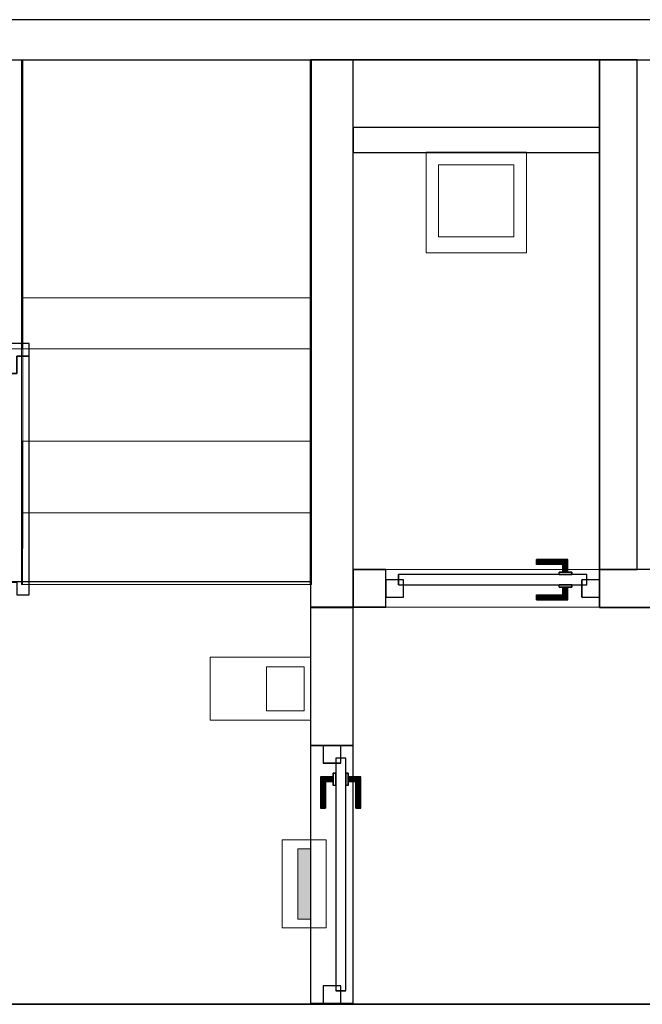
# Model space of a CAD drawing. Header units: metres. Extents: x 397.7 to 427.5, y 12.7 to 28.4.
# Tile 124 of 144: x 414.6 to 417.1, y 24.3 to 28.2. Entities that reach past the tile are written whole.
import ezdxf

# ---------------------------------------------------------------- set-up
doc = ezdxf.new("R2010")
doc.units = ezdxf.units.M
doc.layers.add('01_CARPINTERIA', color=5, linetype='Continuous', lineweight=25, true_color=0x0000ff)
doc.layers.add('01_SUELOS', color=7, linetype='Continuous', lineweight=25, true_color=0x007f00)
for name, color, linetype, lineweight in [('02_MOBILIARIO', 7, 'Continuous', 18), ('A-DETL-____-MBND', 7, 'Continuous', 18), ('A-DETL-GENF-OTLN', 7, 'Continuous', 18), ('A-GENM-____-OTLN', 7, 'Continuous', 18), ('A-WALL-____-MCUT', 7, 'Continuous', 25), ('A-WALL-____-OTLN', 7, 'Continuous', 25), ('S-STRS-____-MCUT', 7, 'Continuous', 18), ('S-STRS-____-OTLN', 7, 'Continuous', 18)]:
    doc.layers.add(name, color=color, linetype=linetype, lineweight=lineweight)

# ---------------------------------------------------------------- blocks, each defined once
blk = doc.blocks.new('Family - Escala P2-152907-06_TEL_P3')
at = {"layer": 'S-STRS-____-OTLN', "color": 253, "true_color": 0xaaaaaa}
for p, q in [((3.7989, 2.0879), (0.9489, 2.0879)), ((3.7989, 2.0879), (0.9489, 2.0879)), ((3.799, 2.0879), (3.514, 2.0879)), ((3.514, 2.0879), (3.799, 2.0879)), ((3.799, 2.0879), (3.514, 2.0879)), ((3.799, 2.0879), (3.514, 2.0879)), ((3.799, 2.0879), (3.7989, 2.0879)), ((3.7989, 2.0879), (3.799, 2.0879)), ((3.7989, 2.0879), (3.7989, 0.9379)), ((3.7989, 0.9379), (3.7989, 2.0879)), ((4.9492, 2.0879), (3.799, 2.0879)), ((3.799, 2.0879), (4.9492, 2.0879)), ((3.799, 2.0879), (3.799, 0.9379)), ((3.799, 0.9379), (3.799, 2.0879)), ((3.799, 0.9379), (3.799, 2.0879)), ((3.799, 2.0879), (3.799, 0.9379)), ((4.9492, 2.0879), (3.799, 2.0879)), ((3.799, 2.0879), (4.9492, 2.0879)), ((3.799, 2.0879), (3.799, 0.9379)), ((3.799, 0.9379), (3.799, 2.0879)), ((3.799, 2.0879), (3.799, 0.9379)), ((3.799, 2.0879), (3.799, 0.9379)), ((3.799, 2.0879), (3.799, 0.9379)), ((3.799, 2.0879), (3.799, 0.9379)), ((4.949, 0.9378), (4.9492, 2.0879)), ((4.9492, 2.0879), (4.949, 0.9378)), ((4.949, 0.9378), (4.9492, 2.0879)), ((4.9492, 2.0879), (4.949, 0.9378)), ((3.7991, 1.1403), (3.7989, 0.0002)), ((3.799, 0.9379), (3.7991, 1.1403)), ((3.7991, 1.1403), (4.9491, 1.1401)), ((4.9489, 0), (4.9491, 1.1401)), ((4.9491, 1.1401), (4.949, 0.9378)), ((3.7989, 0.9379), (0.9489, 0.9379)), ((3.7989, 0.9379), (0.9489, 0.9379)), ((3.514, 0.9379), (3.799, 0.9379)), ((3.799, 0.9379), (3.514, 0.9379)), ((3.514, 0.9379), (3.799, 0.9379)), ((3.799, 0.9379), (3.514, 0.9379)), ((3.7989, 0.9379), (3.799, 0.9379)), ((3.7989, 0.9379), (3.799, 0.9379)), ((3.799, 0.9379), (4.949, 0.9378)), ((4.949, 0.9378), (3.799, 0.9379)), ((4.949, 0.9378), (3.799, 0.9379)), ((3.799, 0.9379), (4.949, 0.9378)), ((3.799, 0.9379), (3.799, 0.5702)), ((3.799, 0.5702), (3.799, 0.9379)), ((3.799, 0.9379), (4.949, 0.9378)), ((4.949, 0.9378), (3.799, 0.9379)), ((4.949, 0.9378), (3.799, 0.9379)), ((3.799, 0.9379), (3.799, 0.5702)), ((3.799, 0.9379), (4.949, 0.9378)), ((4.949, 0.57), (4.949, 0.9378)), ((4.949, 0.9378), (4.949, 0.57)), ((4.949, 0.57), (4.949, 0.9378)), ((4.949, 0.57), (3.799, 0.5702)), ((3.799, 0.5702), (4.949, 0.57)), ((3.799, 0.5702), (3.799, 0.2852)), ((3.799, 0.2852), (3.799, 0.5702)), ((3.799, 0.5702), (4.949, 0.57)), ((4.949, 0.57), (3.799, 0.5702)), ((3.799, 0.5702), (4.949, 0.57)), ((3.799, 0.5702), (4.949, 0.57)), ((3.799, 0.2852), (3.799, 0.5702)), ((4.949, 0.285), (4.949, 0.57)), ((4.949, 0.57), (4.949, 0.285)), ((4.949, 0.57), (4.949, 0.285)), ((3.7989, 0.0002), (3.799, 0.2852)), ((3.799, 0.2852), (3.7989, 0.0002)), ((3.7989, 0.0002), (3.799, 0.2852)), ((3.799, 0.2852), (4.949, 0.285)), ((4.949, 0.285), (3.799, 0.2852)), ((3.799, 0.2852), (4.949, 0.285)), ((3.799, 0.2852), (4.949, 0.285)), ((4.949, 0.285), (3.799, 0.2852)), ((3.799, 0.2852), (4.949, 0.285)), ((4.949, 0.285), (4.9489, 0)), ((4.9489, 0), (4.949, 0.285)), ((4.949, 0.285), (4.9489, 0)), ((4.9489, 0), (3.7989, 0.0002)), ((3.7989, 0.0002), (4.9489, 0)), ((3.7989, 0.0002), (4.9489, 0)), ((4.9489, 0), (3.7989, 0.0002))]:
    blk.add_line(p, q, dxfattribs=at)
blk = doc.blocks.new('Family - Envans PB-155632-06_TEL_P3')
at = {"layer": 'A-WALL-____-MCUT', "color": 253, "true_color": 0xaaaaaa}
for p, q in [((1.0656, 0.12), (0.05, 0.12)), ((0.05, 0.12), (0.05, 0.05)), ((1.0656, 0), (1.0656, 0.12)), ((0.05, 0.05), (0, 0.05)), ((0, 0.05), (0, 0)), ((0, 0), (1.0656, 0))]:
    blk.add_line(p, q, dxfattribs=at)
at = {"layer": 'A-WALL-____-OTLN', "color": 253, "true_color": 0xaaaaaa}
for p, q in [((1.0656, 0.12), (0.05, 0.12)), ((0.05, 0.12), (0.05, 0.05)), ((1.0656, 0), (1.0656, 0.12)), ((0, 0.05), (0, 0)), ((0.05, 0.05), (0, 0.05)), ((0, 0), (1.0656, 0))]:
    blk.add_line(p, q, dxfattribs=at)
at = {"layer": 'A-WALL-____-OTLN', "color": 253, "lineweight": 18, "true_color": 0xaaaaaa}
blk.add_line((0, 0), (1.0656, 0), dxfattribs=at)
blk = doc.blocks.new('Family - Envans PB-155780-06_TEL_P3')
at = {"layer": 'A-WALL-____-MCUT', "color": 253, "true_color": 0xaaaaaa}
for p, q in [((0.88, 0.12), (0.05, 0.12)), ((0.05, 0.12), (0.05, 0.05)), ((0.88, 0.05), (0.88, 0.12)), ((0, 0.05), (0, 0)), ((0.05, 0.05), (0, 0.05)), ((0.95, 0.05), (0.88, 0.05)), ((0.95, 0), (0.95, 0.05)), ((0, 0), (0.95, 0))]:
    blk.add_line(p, q, dxfattribs=at)
at = {"layer": 'A-WALL-____-OTLN', "color": 253, "true_color": 0xaaaaaa}
for p, q in [((0.05, 0.12), (0.05, 0.05)), ((0.88, 0.12), (0.05, 0.12)), ((0.88, 0.05), (0.88, 0.12)), ((0, 0.05), (0, 0)), ((0.05, 0.05), (0, 0.05)), ((0.95, 0.05), (0.88, 0.05)), ((0.95, 0), (0.95, 0.05)), ((0, 0), (0.95, 0))]:
    blk.add_line(p, q, dxfattribs=at)
at = {"layer": 'A-WALL-____-OTLN', "color": 253, "lineweight": 18, "true_color": 0xaaaaaa}
blk.add_line((0, 0), (1, 0), dxfattribs=at)
blk = doc.blocks.new('Family - LONDR55-XX_ZZ-ARQ-CAA-M3D-Londres55-156167-06_TEL_P3')
at = {"layer": '01_CARPINTERIA', "color": 161, "true_color": 0xaaaaff}
for p, q in [((0.1263, 0.1487), (0.125, 0.15)), ((0.125, 0.15), (0.125, 0.1)), ((0.125, 0.15), (0.1263, 0.1487)), ((0.25, 0.15), (0.125, 0.15)), ((0.13, 0.145), (0.1263, 0.1487)), ((0.1263, 0.1487), (0.1263, 0.1)), ((0.1263, 0.1487), (0.1263, 0.1)), ((0.1263, 0.1487), (0.13, 0.145)), ((0.25, 0.1487), (0.1263, 0.1487)), ((0.25, 0.1487), (0.1263, 0.1487)), ((0.135, 0.14), (0.13, 0.145)), ((0.13, 0.145), (0.13, 0.1)), ((0.13, 0.145), (0.13, 0.1)), ((0.13, 0.145), (0.135, 0.14)), ((0.25, 0.145), (0.13, 0.145)), ((0.25, 0.145), (0.13, 0.145)), ((0.135, 0.1), (0.135, 0.14)), ((0.135, 0.14), (0.135, 0.1)), ((0.135, 0.14), (0.14, 0.135)), ((0.14, 0.135), (0.135, 0.14)), ((0.135, 0.14), (0.25, 0.14)), ((0.25, 0.14), (0.135, 0.14)), ((0.14, 0.135), (0.14, 0.1)), ((0.14, 0.135), (0.1437, 0.1313)), ((0.1437, 0.1313), (0.14, 0.135)), ((0.14, 0.135), (0.14, 0.1)), ((0.25, 0.135), (0.14, 0.135)), ((0.25, 0.135), (0.14, 0.135)), ((0.1437, 0.1313), (0.1437, 0.1)), ((0.1437, 0.1313), (0.145, 0.13)), ((0.145, 0.13), (0.1437, 0.1313)), ((0.1437, 0.1313), (0.1437, 0.1)), ((0.25, 0.1313), (0.1437, 0.1313)), ((0.25, 0.1313), (0.1437, 0.1313)), ((0.145, 0.13), (0.145, 0.1)), ((0.25, 0.13), (0.145, 0.13)), ((0.25, 0.1487), (0.25, 0.15)), ((0.25, 0.15), (0.25, 0.1487)), ((0.25, 0.145), (0.25, 0.1487)), ((0.25, 0.1487), (0.25, 0.145)), ((0.25, 0.145), (0.25, 0.14)), ((0.25, 0.14), (0.25, 0.145)), ((0.25, 0.14), (0.25, 0.135)), ((0.25, 0.135), (0.25, 0.14)), ((0.25, 0.135), (0.25, 0.1313)), ((0.25, 0.1313), (0.25, 0.135)), ((0.25, 0.1313), (0.25, 0.13)), ((0.25, 0.13), (0.25, 0.1313)), ((0.9766, 0.09), (0.05, 0.09)), ((0.05, 0.09), (0.05, 0.05)), ((0.9766, 0.09), (0.05, 0.09)), ((0.05, 0.09), (0.05, 0.05)), ((0.16, 0.1), (0.11, 0.1)), ((0.11, 0.1), (0.16, 0.1)), ((0.11, 0.1), (0.11, 0.09)), ((0.11, 0.09), (0.11, 0.1)), ((0.16, 0.09), (0.11, 0.09)), ((0.11, 0.09), (0.16, 0.09)), ((0.1263, 0.1), (0.125, 0.1)), ((0.125, 0.1), (0.1263, 0.1)), ((0.13, 0.1), (0.1263, 0.1)), ((0.1263, 0.1), (0.13, 0.1)), ((0.135, 0.1), (0.13, 0.1)), ((0.13, 0.1), (0.135, 0.1)), ((0.14, 0.1), (0.135, 0.1)), ((0.135, 0.1), (0.14, 0.1)), ((0.14, 0.1), (0.1437, 0.1)), ((0.1437, 0.1), (0.14, 0.1)), ((0.1437, 0.1), (0.145, 0.1)), ((0.145, 0.1), (0.1437, 0.1)), ((0.16, 0.1), (0.16, 0.09)), ((0.16, 0.1), (0.16, 0.09)), ((0.9766, 0.05), (0.9766, 0.09)), ((0.9766, 0.09), (0.9766, 0.05)), ((0.07, 0.07), (0, 0.07)), ((0, 0.07), (0, 0)), ((0.07, 0.07), (0, 0.07)), ((0, 0.07), (0, 0)), ((0.05, 0.05), (0.9766, 0.05)), ((0.05, 0.05), (0.9766, 0.05)), ((0.07, 0), (0.07, 0.07)), ((0.07, 0.07), (0.07, 0)), ((0.11, 0.05), (0.16, 0.05)), ((0.16, 0.05), (0.11, 0.05)), ((0.11, 0.05), (0.11, 0.04)), ((0.11, 0.04), (0.11, 0.05)), ((0.11, 0.04), (0.16, 0.04)), ((0.16, 0.04), (0.11, 0.04)), ((0.1263, 0.04), (0.125, 0.04)), ((0.125, 0.04), (0.1263, 0.04)), ((0.125, 0.04), (0.125, -0.01)), ((0.13, 0.04), (0.1263, 0.04)), ((0.1263, 0.04), (0.13, 0.04)), ((0.1263, 0.04), (0.1263, -0.0087)), ((0.1263, 0.04), (0.1263, -0.0087)), ((0.13, 0.04), (0.135, 0.04)), ((0.135, 0.04), (0.13, 0.04)), ((0.13, 0.04), (0.13, -0.005)), ((0.13, 0.04), (0.13, -0.005)), ((0.135, 0.04), (0.14, 0.04)), ((0.14, 0.04), (0.135, 0.04)), ((0.135, 0), (0.135, 0.04)), ((0.135, 0.04), (0.135, 0)), ((0.14, 0.04), (0.1437, 0.04)), ((0.1437, 0.04), (0.14, 0.04)), ((0.14, 0.04), (0.14, 0.005)), ((0.14, 0.04), (0.14, 0.005)), ((0.1437, 0.04), (0.145, 0.04)), ((0.145, 0.04), (0.1437, 0.04)), ((0.1437, 0.04), (0.1437, 0.0087)), ((0.1437, 0.04), (0.1437, 0.0087)), ((0.145, 0.04), (0.145, 0.01)), ((0.16, 0.05), (0.16, 0.04)), ((0.16, 0.05), (0.16, 0.04)), ((1.0266, 0.07), (0.9566, 0.07)), ((0.9566, 0.07), (0.9566, 0)), ((1.0266, 0.07), (0.9566, 0.07)), ((0.9566, 0.07), (0.9566, 0)), ((1.0266, 0), (1.0266, 0.07)), ((1.0266, 0.07), (1.0266, 0)), ((0, 0), (0.07, 0)), ((0, 0), (0.07, 0)), ((0.135, 0), (0.13, -0.005)), ((0.14, 0.005), (0.135, 0)), ((0.135, 0), (0.14, 0.005)), ((0.25, 0), (0.135, 0)), ((0.135, 0), (0.25, 0)), ((0.1437, 0.0087), (0.14, 0.005)), ((0.14, 0.005), (0.1437, 0.0087)), ((0.14, 0.005), (0.25, 0.005)), ((0.14, 0.005), (0.25, 0.005)), ((0.145, 0.01), (0.1437, 0.0087)), ((0.1437, 0.0087), (0.145, 0.01)), ((0.1437, 0.0087), (0.25, 0.0087)), ((0.1437, 0.0087), (0.25, 0.0087)), ((0.145, 0.01), (0.25, 0.01)), ((0.25, 0.0087), (0.25, 0.01)), ((0.25, 0.01), (0.25, 0.0087)), ((0.25, 0.005), (0.25, 0.0087)), ((0.25, 0.0087), (0.25, 0.005)), ((0.25, 0.005), (0.25, 0)), ((0.25, 0), (0.25, 0.005)), ((0.25, 0), (0.25, -0.005)), ((0.25, -0.005), (0.25, 0)), ((0.9566, 0), (1.0266, 0)), ((0.9566, 0), (1.0266, 0)), ((0.125, -0.01), (0.1263, -0.0087)), ((0.1263, -0.0087), (0.125, -0.01)), ((0.125, -0.01), (0.25, -0.01)), ((0.1263, -0.0087), (0.13, -0.005)), ((0.13, -0.005), (0.1263, -0.0087)), ((0.1263, -0.0087), (0.25, -0.0087)), ((0.1263, -0.0087), (0.25, -0.0087)), ((0.13, -0.005), (0.135, 0)), ((0.13, -0.005), (0.25, -0.005)), ((0.13, -0.005), (0.25, -0.005)), ((0.25, -0.005), (0.25, -0.0087)), ((0.25, -0.0087), (0.25, -0.005)), ((0.25, -0.0087), (0.25, -0.01)), ((0.25, -0.01), (0.25, -0.0087))]:
    blk.add_line(p, q, dxfattribs=at)
blk = doc.blocks.new('Family - Porta P3-156168-06_TEL_P3')
blk.add_blockref('Family - LONDR55-XX_ZZ-ARQ-CAA-M3D-Londres55-156167-06_TEL_P3', (0, 0))
blk = doc.blocks.new('Family - Abocador P3-156201-06_TEL_P3')
at = {"layer": 'A-DETL-____-MBND', "color": 253, "true_color": 0xaaaaaa}
for p, q in [((0, 0.4), (0.4, 0.4)), ((0, 0), (0, 0.4)), ((0, 0.4), (0.4, 0.4)), ((0, 0), (0, 0.4)), ((0.4, 0.4), (0.4, 0)), ((0.4, 0.4), (0.4, 0)), ((0.05, 0.35), (0.05, 0.0629)), ((0.05, 0.0629), (0.05, 0.35)), ((0.35, 0.35), (0.05, 0.35)), ((0.05, 0.35), (0.35, 0.35)), ((0.35, 0.0629), (0.35, 0.35)), ((0.35, 0.0629), (0.35, 0.35)), ((0.05, 0.0629), (0.35, 0.0629)), ((0.35, 0.0629), (0.05, 0.0629)), ((0.4, 0), (0, 0)), ((0.4, 0), (0, 0))]:
    blk.add_line(p, q, dxfattribs=at)
blk = doc.blocks.new('Family - Evans P3-156209-06_TEL_P3')
at = {"layer": 'A-WALL-____-MCUT', "color": 253, "true_color": 0xaaaaaa}
for p, q in [((2.1788, 0.17), (0, 0.17)), ((0, 0.17), (0, 0)), ((2.1788, 0), (2.1788, 0.17)), ((0, 0), (2.1788, 0))]:
    blk.add_line(p, q, dxfattribs=at)
at = {"layer": 'A-WALL-____-OTLN', "color": 253, "true_color": 0xaaaaaa}
for p, q in [((2.1788, 0.17), (0, 0.17)), ((0, 0.17), (0, 0)), ((2.1788, 0), (2.1788, 0.17)), ((0, 0), (2.1788, 0))]:
    blk.add_line(p, q, dxfattribs=at)
at = {"layer": 'A-WALL-____-OTLN', "color": 253, "lineweight": 18, "true_color": 0xaaaaaa}
blk.add_line((0, 0), (2.1788, 0), dxfattribs=at)
blk = doc.blocks.new('Family - Escala P3-156245-06_TEL_P3')
at = {"layer": 'S-STRS-____-MCUT', "color": 253, "true_color": 0xaaaaaa}
for p, q in [((2.6211, 1.6126), (2.6211, 2.0879)), ((2.6211, 2.0879), (2.8077, 2.0879)), ((2.8077, 2.0879), (2.8382, 2.0879)), ((2.8382, 2.0879), (2.8805, 2.0879)), ((2.8805, 2.0879), (2.9431, 2.0879)), ((2.9431, 2.0879), (2.944, 2.0879)), ((3.229, 2.0879), (2.944, 2.0879)), ((2.944, 2.0879), (2.944, 0.9379)), ((2.944, 2.0879), (2.944, 0.9417)), ((3.229, 0.9379), (3.229, 2.0879)), ((2.6211, 0.9379), (2.6211, 1.6126)), ((2.944, 0.9417), (2.944, 0.9379)), ((2.8077, 0.9379), (2.6211, 0.9379)), ((2.8382, 0.9379), (2.8077, 0.9379)), ((2.8805, 0.9379), (2.8382, 0.9379)), ((2.9431, 0.9379), (2.8805, 0.9379)), ((2.944, 0.9379), (2.9431, 0.9379)), ((2.944, 0.9379), (3.229, 0.9379))]:
    blk.add_line(p, q, dxfattribs=at)
at = {"layer": 'S-STRS-____-OTLN', "color": 253, "true_color": 0xaaaaaa}
for p, q in [((3.7989, 2.0879), (2.6211, 2.0879)), ((2.6211, 1.6126), (2.6211, 2.0879)), ((3.7989, 2.0879), (2.6211, 2.0879)), ((2.8077, 2.0879), (2.6211, 2.0879)), ((2.8382, 2.0879), (2.8077, 2.0879)), ((2.8805, 2.0879), (2.8382, 2.0879)), ((2.9431, 2.0879), (2.8805, 2.0879)), ((2.9431, 2.0879), (2.944, 2.0879)), ((3.229, 2.0879), (2.944, 2.0879)), ((2.944, 2.0879), (2.944, 0.9379)), ((2.944, 2.0879), (2.944, 0.9379)), ((2.944, 0.9417), (2.944, 2.0879)), ((2.944, 2.0879), (3.229, 2.0879)), ((2.944, 2.0879), (2.944, 0.9379)), ((2.944, 2.0879), (3.229, 2.0879)), ((3.229, 0.9379), (3.229, 2.0879)), ((3.514, 2.0879), (3.229, 2.0879)), ((3.229, 2.0879), (3.514, 2.0879)), ((3.229, 2.0879), (3.229, 0.9379)), ((3.229, 0.9379), (3.229, 2.0879)), ((3.229, 0.9379), (3.229, 2.0879)), ((3.514, 2.0879), (3.229, 2.0879)), ((3.229, 0.9379), (3.229, 2.0879)), ((3.229, 2.0879), (3.229, 0.9379)), ((3.229, 2.0879), (3.514, 2.0879)), ((3.229, 2.0879), (3.229, 0.9379)), ((3.799, 2.0879), (3.514, 2.0879)), ((3.514, 2.0879), (3.799, 2.0879)), ((3.514, 2.0879), (3.514, 0.9379)), ((3.514, 0.9379), (3.514, 2.0879)), ((3.514, 0.9379), (3.514, 2.0879)), ((3.514, 2.0879), (3.514, 0.9379)), ((3.514, 2.0879), (3.799, 2.0879)), ((3.514, 0.9379), (3.514, 2.0879)), ((3.514, 0.9379), (3.514, 2.0879)), ((3.514, 2.0879), (3.514, 0.9379)), ((3.514, 2.0879), (3.799, 2.0879)), ((3.514, 2.0879), (3.514, 0.9379)), ((3.7989, 0.9379), (3.7989, 2.0879)), ((3.799, 2.0879), (3.7989, 2.0879)), ((3.7989, 0.9379), (3.7989, 2.0879)), ((3.7989, 2.0879), (3.799, 2.0879)), ((3.799, 0.9379), (3.799, 2.0879)), ((3.799, 2.0879), (3.799, 0.9379)), ((4.9492, 2.0879), (3.799, 2.0879)), ((3.799, 2.0879), (4.9492, 2.0879)), ((3.799, 2.0879), (3.799, 0.9379)), ((3.799, 0.9379), (3.799, 2.0879)), ((4.9492, 2.0879), (3.799, 2.0879)), ((3.799, 2.0879), (4.9492, 2.0879)), ((3.799, 2.0879), (3.799, 0.9379)), ((3.799, 0.9379), (3.799, 2.0879)), ((3.799, 2.0879), (3.799, 0.9379)), ((3.799, 0.9379), (3.799, 2.0879)), ((3.799, 0.9379), (3.799, 2.0879)), ((3.799, 2.0879), (3.799, 0.9379)), ((4.949, 0.9378), (4.9492, 2.0879)), ((4.9492, 2.0879), (4.949, 0.9378)), ((4.949, 0.9378), (4.9492, 2.0879)), ((4.9492, 2.0879), (4.949, 0.9378)), ((2.6211, 1.6126), (2.6211, 0.9379)), ((3.7991, 1.1403), (3.7989, 0.0002)), ((3.799, 0.9379), (3.7991, 1.1403)), ((3.7991, 1.1403), (4.9491, 1.1401)), ((4.9489, 0), (4.9491, 1.1401)), ((4.9491, 1.1401), (4.949, 0.9378)), ((2.944, 0.9417), (2.944, 0.9379)), ((3.7989, 0.9379), (2.6211, 0.9379)), ((3.7989, 0.9379), (2.6211, 0.9379)), ((2.8077, 0.9379), (2.6211, 0.9379)), ((2.8382, 0.9379), (2.8077, 0.9379)), ((2.8382, 0.9379), (2.8805, 0.9379)), ((2.8805, 0.9379), (2.9431, 0.9379)), ((2.9431, 0.9379), (2.944, 0.9379)), ((2.944, 0.9379), (3.229, 0.9379)), ((2.944, 0.9379), (3.229, 0.9379)), ((3.229, 0.9379), (2.944, 0.9379)), ((3.229, 0.9379), (3.514, 0.9379)), ((3.514, 0.9379), (3.229, 0.9379)), ((3.229, 0.9379), (3.514, 0.9379)), ((3.514, 0.9379), (3.229, 0.9379)), ((3.514, 0.9379), (3.799, 0.9379)), ((3.799, 0.9379), (3.514, 0.9379)), ((3.514, 0.9379), (3.799, 0.9379)), ((3.799, 0.9379), (3.514, 0.9379)), ((3.7989, 0.9379), (3.799, 0.9379)), ((3.7989, 0.9379), (3.799, 0.9379)), ((3.799, 0.9379), (4.949, 0.9378)), ((4.949, 0.9378), (3.799, 0.9379)), ((4.949, 0.9378), (3.799, 0.9379)), ((3.799, 0.9379), (4.949, 0.9378)), ((3.799, 0.9379), (3.799, 0.5702)), ((3.799, 0.5702), (3.799, 0.9379)), ((3.799, 0.9379), (4.949, 0.9378)), ((4.949, 0.9378), (3.799, 0.9379)), ((4.949, 0.9378), (3.799, 0.9379)), ((3.799, 0.9379), (3.799, 0.5702)), ((3.799, 0.9379), (4.949, 0.9378)), ((4.949, 0.57), (4.949, 0.9378)), ((4.949, 0.9378), (4.949, 0.57)), ((4.949, 0.57), (4.949, 0.9378)), ((3.799, 0.5702), (4.949, 0.57)), ((4.949, 0.57), (3.799, 0.5702)), ((4.949, 0.57), (3.799, 0.5702)), ((3.799, 0.5702), (4.949, 0.57)), ((3.799, 0.5702), (3.799, 0.2852)), ((3.799, 0.2852), (3.799, 0.5702)), ((3.799, 0.5702), (4.949, 0.57)), ((3.799, 0.5702), (4.949, 0.57)), ((3.799, 0.2852), (3.799, 0.5702)), ((4.949, 0.285), (4.949, 0.57)), ((4.949, 0.57), (4.949, 0.285)), ((4.949, 0.57), (4.949, 0.285)), ((3.799, 0.2852), (3.7989, 0.0002)), ((3.7989, 0.0002), (3.799, 0.2852)), ((3.7989, 0.0002), (3.799, 0.2852)), ((4.949, 0.285), (3.799, 0.2852)), ((3.799, 0.2852), (4.949, 0.285)), ((3.799, 0.2852), (4.949, 0.285)), ((4.949, 0.285), (3.799, 0.2852)), ((3.799, 0.2852), (4.949, 0.285)), ((3.799, 0.2852), (4.949, 0.285)), ((4.9489, 0), (4.949, 0.285)), ((4.949, 0.285), (4.9489, 0)), ((4.949, 0.285), (4.9489, 0)), ((3.7989, 0.0002), (4.9489, 0)), ((4.9489, 0), (3.7989, 0.0002)), ((4.9489, 0), (3.7989, 0.0002)), ((3.7989, 0.0002), (4.9489, 0))]:
    blk.add_line(p, q, dxfattribs=at)
blk = doc.blocks.new('Family - Evans P3-156349-06_TEL_P3')
at = {"layer": 'A-WALL-____-MCUT', "color": 253, "true_color": 0xaaaaaa}
for p, q in [((25.5877, 0.16), (0.0332, 0.16)), ((0, 0), (25.556, 0))]:
    blk.add_line(p, q, dxfattribs=at)
at = {"layer": 'A-WALL-____-OTLN', "color": 253, "true_color": 0xaaaaaa}
for p, q in [((25.5877, 0.16), (0.0332, 0.16)), ((0, 0), (25.556, 0))]:
    blk.add_line(p, q, dxfattribs=at)
at = {"layer": 'A-WALL-____-OTLN', "color": 253, "lineweight": 18, "true_color": 0xaaaaaa}
blk.add_line((0, 0), (25.556, 0), dxfattribs=at)
blk = doc.blocks.new('Family - Paviment P3-156431-06_TEL_P3')
at = {"layer": '01_SUELOS', "color": 9, "true_color": 0xaad4aa}
for p, q in [((17.4818, 14.9576), (17.4818, 12.8815)), ((17.4818, 12.8815), (17.4818, 14.9576)), ((18.6318, 14.9576), (17.4818, 14.9576)), ((17.4818, 14.9576), (18.6318, 14.9576)), ((18.6318, 12.7788), (18.6318, 14.9576)), ((18.6318, 14.9576), (18.6318, 12.7788)), ((17.4818, 12.8815), (12.3518, 12.8788)), ((12.3518, 12.8788), (17.4818, 12.8815)), ((22.8618, 12.7788), (18.6318, 12.7788)), ((18.6318, 12.7788), (22.8618, 12.7788)), ((12.5318, 11.1988), (19.1518, 11.1988)), ((19.1518, 11.1988), (12.5318, 11.1988))]:
    blk.add_line(p, q, dxfattribs=at)
blk = doc.blocks.new('Family - Evans P3-156530-06_TEL_P3')
at = {"layer": 'A-WALL-____-MCUT', "color": 253, "true_color": 0xaaaaaa}
for p, q in [((0.98, 0.1), (0, 0.1)), ((0, 0.1), (0, 0)), ((0.98, 0), (0.98, 0.1)), ((0, 0), (0.98, 0))]:
    blk.add_line(p, q, dxfattribs=at)
at = {"layer": 'A-WALL-____-OTLN', "color": 253, "true_color": 0xaaaaaa}
for p, q in [((0.98, 0.1), (0, 0.1)), ((0, 0.1), (0, 0)), ((0.98, 0), (0.98, 0.1)), ((0, 0), (0.98, 0))]:
    blk.add_line(p, q, dxfattribs=at)
at = {"layer": 'A-WALL-____-OTLN', "color": 253, "lineweight": 18, "true_color": 0xaaaaaa}
blk.add_line((0, 0), (0.98, 0), dxfattribs=at)
blk = doc.blocks.new('Family - Evans P3-156549-06_TEL_P3')
at = {"layer": 'A-WALL-____-MCUT', "color": 253, "true_color": 0xaaaaaa}
blk.add_line((0, 0), (5.34, 0), dxfattribs=at)
at = {"layer": 'A-WALL-____-OTLN', "color": 253, "true_color": 0xaaaaaa}
blk.add_line((0, 0), (6.62, 0), dxfattribs=at)
at = {"layer": 'A-WALL-____-OTLN', "color": 253, "lineweight": 18, "true_color": 0xaaaaaa}
blk.add_line((0, 0), (6.62, 0), dxfattribs=at)
blk = doc.blocks.new('Family - LONDR55-XX_ZZ-ARQ-CAA-M3D-Londres55-156557-06_TEL_P3')
at = {"layer": '01_CARPINTERIA', "color": 161, "true_color": 0xaaaaff}
for p, q in [((0.6, 0.1487), (0.6, 0.15)), ((0.6, 0.15), (0.6, 0.1487)), ((0.725, 0.15), (0.6, 0.15)), ((0.6, 0.145), (0.6, 0.1487)), ((0.6, 0.1487), (0.6, 0.145)), ((0.7237, 0.1487), (0.6, 0.1487)), ((0.7237, 0.1487), (0.6, 0.1487)), ((0.6, 0.14), (0.6, 0.145)), ((0.6, 0.145), (0.6, 0.14)), ((0.72, 0.145), (0.6, 0.145)), ((0.72, 0.145), (0.6, 0.145)), ((0.6, 0.135), (0.6, 0.14)), ((0.6, 0.14), (0.6, 0.135)), ((0.6, 0.14), (0.715, 0.14)), ((0.715, 0.14), (0.6, 0.14)), ((0.6, 0.135), (0.6, 0.1313)), ((0.6, 0.1313), (0.6, 0.135)), ((0.71, 0.135), (0.6, 0.135)), ((0.71, 0.135), (0.6, 0.135)), ((0.6, 0.1313), (0.6, 0.13)), ((0.6, 0.13), (0.6, 0.1313)), ((0.7063, 0.1313), (0.6, 0.1313)), ((0.7063, 0.1313), (0.6, 0.1313)), ((0.705, 0.13), (0.6, 0.13)), ((0.705, 0.13), (0.7063, 0.1313)), ((0.7063, 0.1313), (0.705, 0.13)), ((0.705, 0.1), (0.705, 0.13)), ((0.7063, 0.1313), (0.71, 0.135)), ((0.71, 0.135), (0.7063, 0.1313)), ((0.7063, 0.1), (0.7063, 0.1313)), ((0.7063, 0.1), (0.7063, 0.1313)), ((0.71, 0.135), (0.715, 0.14)), ((0.715, 0.14), (0.71, 0.135)), ((0.71, 0.1), (0.71, 0.135)), ((0.71, 0.1), (0.71, 0.135)), ((0.72, 0.145), (0.715, 0.14)), ((0.715, 0.14), (0.72, 0.145)), ((0.715, 0.14), (0.715, 0.1)), ((0.715, 0.1), (0.715, 0.14)), ((0.7237, 0.1487), (0.72, 0.145)), ((0.72, 0.145), (0.7237, 0.1487)), ((0.72, 0.1), (0.72, 0.145)), ((0.72, 0.1), (0.72, 0.145)), ((0.725, 0.15), (0.7237, 0.1487)), ((0.7237, 0.1487), (0.725, 0.15)), ((0.7237, 0.1), (0.7237, 0.1487)), ((0.7237, 0.1), (0.7237, 0.1487)), ((0.725, 0.1), (0.725, 0.15)), ((0.8, 0.09), (0.05, 0.09)), ((0.05, 0.09), (0.05, 0.05)), ((0.8, 0.09), (0.05, 0.09)), ((0.05, 0.05), (0.05, 0.09)), ((0.74, 0.1), (0.69, 0.1)), ((0.69, 0.1), (0.74, 0.1)), ((0.69, 0.09), (0.69, 0.1)), ((0.69, 0.09), (0.69, 0.1)), ((0.74, 0.09), (0.69, 0.09)), ((0.69, 0.09), (0.74, 0.09)), ((0.7063, 0.1), (0.705, 0.1)), ((0.705, 0.1), (0.7063, 0.1)), ((0.71, 0.1), (0.7063, 0.1)), ((0.7063, 0.1), (0.71, 0.1)), ((0.715, 0.1), (0.71, 0.1)), ((0.71, 0.1), (0.715, 0.1)), ((0.72, 0.1), (0.715, 0.1)), ((0.715, 0.1), (0.72, 0.1)), ((0.72, 0.1), (0.7237, 0.1)), ((0.7237, 0.1), (0.72, 0.1)), ((0.7237, 0.1), (0.725, 0.1)), ((0.725, 0.1), (0.7237, 0.1)), ((0.74, 0.09), (0.74, 0.1)), ((0.74, 0.1), (0.74, 0.09)), ((0.8, 0.05), (0.8, 0.09)), ((0.8, 0.05), (0.8, 0.09)), ((0.07, 0.07), (0, 0.07)), ((0, 0.07), (0, 0)), ((0.07, 0.07), (0, 0.07)), ((0, 0), (0, 0.07)), ((0.05, 0.05), (0.8, 0.05)), ((0.05, 0.05), (0.8, 0.05)), ((0.07, 0), (0.07, 0.07)), ((0.07, 0), (0.07, 0.07)), ((0.69, 0.05), (0.74, 0.05)), ((0.74, 0.05), (0.69, 0.05)), ((0.69, 0.04), (0.69, 0.05)), ((0.69, 0.04), (0.69, 0.05)), ((0.69, 0.04), (0.74, 0.04)), ((0.74, 0.04), (0.69, 0.04)), ((0.7063, 0.04), (0.705, 0.04)), ((0.705, 0.04), (0.7063, 0.04)), ((0.705, 0.01), (0.705, 0.04)), ((0.71, 0.04), (0.7063, 0.04)), ((0.7063, 0.04), (0.71, 0.04)), ((0.7063, 0.0087), (0.7063, 0.04)), ((0.7063, 0.0087), (0.7063, 0.04)), ((0.71, 0.04), (0.715, 0.04)), ((0.715, 0.04), (0.71, 0.04)), ((0.71, 0.005), (0.71, 0.04)), ((0.71, 0.005), (0.71, 0.04)), ((0.715, 0.04), (0.72, 0.04)), ((0.72, 0.04), (0.715, 0.04)), ((0.715, 0.04), (0.715, 0)), ((0.715, 0), (0.715, 0.04)), ((0.72, 0.04), (0.7237, 0.04)), ((0.7237, 0.04), (0.72, 0.04)), ((0.72, -0.005), (0.72, 0.04)), ((0.72, -0.005), (0.72, 0.04)), ((0.7237, 0.04), (0.725, 0.04)), ((0.725, 0.04), (0.7237, 0.04)), ((0.7237, -0.0087), (0.7237, 0.04)), ((0.7237, -0.0087), (0.7237, 0.04)), ((0.725, -0.01), (0.725, 0.04)), ((0.74, 0.04), (0.74, 0.05)), ((0.74, 0.05), (0.74, 0.04)), ((0.85, 0.07), (0.78, 0.07)), ((0.78, 0.07), (0.78, 0)), ((0.85, 0.07), (0.78, 0.07)), ((0.78, 0), (0.78, 0.07)), ((0.85, 0), (0.85, 0.07)), ((0.85, 0), (0.85, 0.07)), ((0, 0), (0.07, 0)), ((0, 0), (0.07, 0)), ((0.6, 0.0087), (0.6, 0.01)), ((0.6, 0.01), (0.6, 0.0087)), ((0.6, 0.01), (0.705, 0.01)), ((0.6, 0.005), (0.6, 0.0087)), ((0.6, 0.0087), (0.6, 0.005)), ((0.6, 0.0087), (0.7063, 0.0087)), ((0.6, 0.0087), (0.7063, 0.0087)), ((0.6, 0), (0.6, 0.005)), ((0.6, 0.005), (0.6, 0)), ((0.6, 0.005), (0.71, 0.005)), ((0.6, 0.005), (0.71, 0.005)), ((0.6, -0.005), (0.6, 0)), ((0.715, 0), (0.6, 0)), ((0.6, 0), (0.715, 0)), ((0.7063, 0.0087), (0.705, 0.01)), ((0.705, 0.01), (0.7063, 0.0087)), ((0.71, 0.005), (0.7063, 0.0087)), ((0.7063, 0.0087), (0.71, 0.005)), ((0.715, 0), (0.71, 0.005)), ((0.71, 0.005), (0.715, 0)), ((0.78, 0), (0.85, 0)), ((0.78, 0), (0.85, 0)), ((0.6, 0), (0.6, -0.005)), ((0.6, -0.005), (0.6, -0.0087)), ((0.6, -0.0087), (0.6, -0.005)), ((0.6, -0.005), (0.72, -0.005)), ((0.6, -0.005), (0.72, -0.005)), ((0.6, -0.0087), (0.6, -0.01)), ((0.6, -0.01), (0.6, -0.0087)), ((0.6, -0.0087), (0.7237, -0.0087)), ((0.6, -0.0087), (0.7237, -0.0087)), ((0.6, -0.01), (0.725, -0.01)), ((0.715, 0), (0.72, -0.005)), ((0.72, -0.005), (0.715, 0)), ((0.72, -0.005), (0.7237, -0.0087)), ((0.7237, -0.0087), (0.72, -0.005)), ((0.7237, -0.0087), (0.725, -0.01)), ((0.725, -0.01), (0.7237, -0.0087))]:
    blk.add_line(p, q, dxfattribs=at)
blk = doc.blocks.new('Family - Porta P3-156558-06_TEL_P3')
blk.add_blockref('Family - LONDR55-XX_ZZ-ARQ-CAA-M3D-Londres55-156557-06_TEL_P3', (0, 0))
blk = doc.blocks.new('Family - Evans P3-156586-06_TEL_P3')
at = {"layer": 'A-WALL-____-MCUT', "color": 253, "true_color": 0xaaaaaa}
for p, q in [((0.5498, 0.17), (0, 0.17)), ((0, 0.17), (0, 0)), ((0.5498, 0), (0.5498, 0.17)), ((1.5764, 0.17), (1.5764, 0)), ((1.58, 0.17), (1.5764, 0.17)), ((1.58, 0), (1.58, 0.17)), ((0, 0), (0.5498, 0)), ((1.5764, 0), (1.58, 0))]:
    blk.add_line(p, q, dxfattribs=at)
at = {"layer": 'A-WALL-____-OTLN', "color": 253, "true_color": 0xaaaaaa}
for p, q in [((1.58, 0.17), (0, 0.17)), ((0, 0.17), (0, 0)), ((1.5764, 0.17), (0.5498, 0.17)), ((0.5498, 0.17), (0.5498, 0)), ((1.5764, 0.17), (1.5764, 0)), ((1.58, 0), (1.58, 0.17)), ((0, 0), (1.58, 0)), ((0.5498, 0), (1.5764, 0))]:
    blk.add_line(p, q, dxfattribs=at)
at = {"layer": 'A-WALL-____-OTLN', "color": 253, "lineweight": 18, "true_color": 0xaaaaaa}
blk.add_line((0, 0), (1.58, 0), dxfattribs=at)
blk = doc.blocks.new('Family - Vano porta P3-156588-06_TEL_P3')
at = {"layer": 'A-GENM-____-OTLN', "color": 253, "true_color": 0xaaaaaa}
for p, q in [((415.947, 25.3397), (415.777, 25.3397)), ((415.777, 25.3397), (415.777, 24.313)), ((415.777, 24.313), (415.777, 25.3397)), ((415.777, 25.3397), (415.947, 25.3397)), ((415.947, 24.313), (415.947, 25.3397)), ((415.947, 25.3397), (415.947, 24.313)), ((415.777, 24.313), (415.947, 24.313)), ((415.777, 24.313), (415.947, 24.313))]:
    blk.add_line(p, q, dxfattribs=at)
blk = doc.blocks.new('Family - Evans P3-156606-06_TEL_P3')
at = {"layer": 'A-WALL-____-MCUT', "color": 253, "true_color": 0xaaaaaa}
for p, q in [((0.13, 0.15), (0, 0.15)), ((0, 0.15), (0, 0)), ((0.13, 0), (0.13, 0.15)), ((1.76, 0.15), (0.98, 0.15)), ((0.98, 0.15), (0.98, 0)), ((0, 0), (0.13, 0)), ((0.98, 0), (1.76, 0))]:
    blk.add_line(p, q, dxfattribs=at)
at = {"layer": 'A-WALL-____-OTLN', "color": 253, "true_color": 0xaaaaaa}
for p, q in [((0, 0), (0, 0.15)), ((0, 0.15), (0.13, 0.15)), ((0.13, 0), (0.13, 0.15)), ((0.98, 0), (0.98, 0.15)), ((1.76, 0.15), (0.98, 0.15)), ((0.98, 0), (1.76, 0)), ((0.13, 0), (0, 0))]:
    blk.add_line(p, q, dxfattribs=at)
at = {"layer": 'A-WALL-____-OTLN', "color": 253, "lineweight": 18, "true_color": 0xaaaaaa}
blk.add_line((0, 0), (5.56, 0), dxfattribs=at)
blk = doc.blocks.new('Family - Vano porta P3-156612-06_TEL_P3')
at = {"layer": 'A-GENM-____-OTLN', "color": 253, "true_color": 0xaaaaaa}
for p, q in [((416.077, 26.0395), (416.077, 25.8895)), ((416.927, 26.0395), (416.077, 26.0395)), ((416.077, 26.0395), (416.077, 25.8895)), ((416.077, 26.0395), (416.927, 26.0395)), ((416.927, 25.8895), (416.927, 26.0395)), ((416.927, 26.0395), (416.927, 25.8895)), ((416.077, 25.8895), (416.927, 25.8895)), ((416.927, 25.8895), (416.077, 25.8895))]:
    blk.add_line(p, q, dxfattribs=at)
blk = doc.blocks.new('Family - Evans P3-156795-06_TEL_P3')
at = {"layer": 'A-WALL-____-MCUT', "color": 253, "true_color": 0xaaaaaa}
for p, q in [((2.0288, 0.15), (0, 0.15)), ((0, 0.15), (0, 0)), ((2.0288, 0), (2.0288, 0.15)), ((0, 0), (2.0288, 0))]:
    blk.add_line(p, q, dxfattribs=at)
at = {"layer": 'A-WALL-____-OTLN', "color": 253, "true_color": 0xaaaaaa}
for p, q in [((2.0288, 0.15), (0, 0.15)), ((0, 0.15), (0, 0)), ((2.0288, 0), (2.0288, 0.15)), ((0, 0), (2.0288, 0))]:
    blk.add_line(p, q, dxfattribs=at)
at = {"layer": 'A-WALL-____-OTLN', "color": 253, "lineweight": 18, "true_color": 0xaaaaaa}
blk.add_line((0, 0), (2.0288, 0), dxfattribs=at)
blk = doc.blocks.new('LONDR55-XX_ZZ-ARQ-CAA-M3D-Londres55_ifc-1-06_TEL_P3')
at = {"layer": '01_CARPINTERIA', "color": 253, "lineweight": 18, "true_color": 0xaaaaaa}
blk.add_blockref('Family - Porta P3-156558-06_TEL_P3', (416.077, 25.9295), dxfattribs=at)
at = {"layer": '01_CARPINTERIA', "color": 253, "lineweight": 18, "true_color": 0xaaaaaa, "rotation": 270}
blk.add_blockref('Family - Porta P3-156168-06_TEL_P3', (415.827, 25.3397), dxfattribs=at)
at = {"layer": '01_SUELOS', "color": 253, "lineweight": 18, "true_color": 0xaaaaaa}
blk.add_blockref('Family - Paviment P3-156431-06_TEL_P3', (398.2952, 13.1106), dxfattribs=at)
at = {"layer": '02_MOBILIARIO', "color": 253, "lineweight": 18, "true_color": 0xaaaaaa}
blk.add_blockref('Family - Abocador P3-156201-06_TEL_P3', (416.2369, 27.3008), dxfattribs=at)
at = {"layer": 'A-GENM-____-OTLN', "color": 253, "lineweight": 18, "true_color": 0xaaaaaa}
for name in ['Family - Vano porta P3-156612-06_TEL_P3', 'Family - Vano porta P3-156588-06_TEL_P3']:
    blk.add_blockref(name, (0, 0), dxfattribs=at)
at = {"layer": 'A-WALL-____-OTLN', "color": 253, "lineweight": 18, "true_color": 0xaaaaaa}
for name, p, rotation in [('Family - Evans P3-156349-06_TEL_P3', (426.8464, 28.2282), 180), ('Family - Evans P3-156209-06_TEL_P3', (415.777, 28.0682), 270), ('Family - Evans P3-156795-06_TEL_P3', (417.077, 26.0395), 90), ('Family - Envans PB-155632-06_TEL_P3', (414.6569, 26.9396), 180), ('Family - Envans PB-155780-06_TEL_P3', (414.6569, 25.9396), 90), ('Family - Evans P3-156586-06_TEL_P3', (415.777, 25.8895), 270), ('Family - Evans P3-156549-06_TEL_P3', (417.447, 24.3095), 180)]:
    blk.add_blockref(name, p, dxfattribs=dict(at, rotation=rotation))
for name, p in [('Family - Evans P3-156530-06_TEL_P3', (415.947, 27.6995)), ('Family - Evans P3-156606-06_TEL_P3', (415.947, 25.8895))]:
    blk.add_blockref(name, p, dxfattribs=at)
at = {"layer": 'S-STRS-____-OTLN', "color": 253, "lineweight": 18, "true_color": 0xaaaaaa}
for name, p in [('Family - Escala P2-152907-06_TEL_P3', (410.8316, 25.9803)), ('Family - Escala P3-156245-06_TEL_P3', (410.827, 25.9805))]:
    blk.add_blockref(name, p, dxfattribs=at)
blk = doc.blocks.new('ZYR_08_03_03 Contacte Magnetic - 02 Ventosa-915998-06_TEL_P3')
at = {"layer": 'A-DETL-GENF-OTLN', "true_color": 0xff00ff}
blk.add_hatch(color=6, dxfattribs=at).paths.add_polyline_path([(-0.14, -0.0263), (0.14, -0.0263), (0.14, 0.0263), (-0.14, 0.0263)])
at = {"layer": 'A-DETL-GENF-OTLN', "color": 6, "true_color": 0xff00ff}
for p, q in [((-0.175, 0.0875), (0.175, 0.0875)), ((-0.175, -0.0875), (-0.175, 0.0875)), ((0.175, 0.0875), (0.175, -0.0875)), ((0.14, 0.0263), (-0.14, 0.0263)), ((-0.14, 0.0263), (-0.14, -0.0263)), ((-0.14, 0.0263), (0.14, 0.0263)), ((-0.14, -0.0263), (-0.14, 0.0263)), ((0.14, -0.0263), (0.14, 0.0263)), ((0.14, 0.0263), (0.14, -0.0263)), ((-0.14, -0.0263), (0.14, -0.0263)), ((0.14, -0.0263), (-0.14, -0.0263)), ((0.175, -0.0875), (-0.175, -0.0875))]:
    blk.add_line(p, q, dxfattribs=at)
blk = doc.blocks.new('ZYR_08_03_03 Lector - 01 Biometric-920423-06_TEL_P3')
at = {"layer": 'A-DETL-GENF-OTLN', "color": 6, "true_color": 0xff00ff}
for p, q in [((-0.0744, 0), (0.1756, 0)), ((-0.0744, -0.4), (-0.0744, 0)), ((-0.0369, -0.025), (0.1382, -0.025)), ((-0.0369, -0.175), (-0.0369, -0.025)), ((0.1382, -0.025), (0.1382, -0.175)), ((0.1756, 0), (0.1756, -0.4)), ((0.1382, -0.175), (-0.0369, -0.175)), ((0.1756, -0.4), (-0.0744, -0.4))]:
    blk.add_line(p, q, dxfattribs=at)

msp = doc.modelspace()

# ---------------------------------------------------------------- block references
at = {"lineweight": 5}
msp.add_blockref('LONDR55-XX_ZZ-ARQ-CAA-M3D-Londres55_ifc-1-06_TEL_P3', (0, 0), dxfattribs=at)
at = {"layer": 'A-DETL-GENF-OTLN', "color": 6, "true_color": 0xff00ff}
for name, p, rotation in [('ZYR_08_03_03 Lector - 01 Biometric-920423-06_TEL_P3', (415.777, 25.6161), 269.9999999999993), ('ZYR_08_03_03 Contacte Magnetic - 02 Ventosa-915998-06_TEL_P3', (415.752, 24.7888), 89.99999999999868)]:
    msp.add_blockref(name, p, dxfattribs=dict(at, rotation=rotation))

doc.saveas('drawing.dxf')
